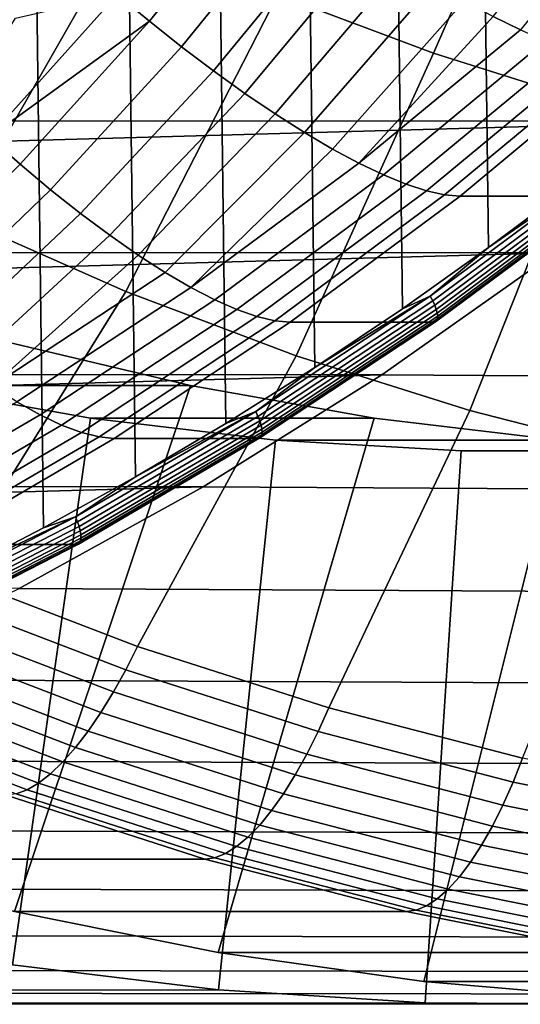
# Model space of a CAD drawing. Header units: metres. Extents: x -248 to 28, y -28 to 28.
# Tile 13 of 256: x -216.1 to -213.38, y -22.5 to -17.15. Entities that reach past the tile are written whole.
import ezdxf

# ---------------------------------------------------------------- set-up
doc = ezdxf.new("R2010")
doc.units = ezdxf.units.M
doc.layers.add('solid_10_061_053_XXX', color=7, linetype='CONTINUOUS')

msp = doc.modelspace()

# ---------------------------------------------------------------- linework, layer by layer
at = {"layer": 'solid_10_061_053_XXX'}
for points in [[(-216.987823, 20.419342, 135.328018), (-216.476913, -20.171946, 135.142059), (-215.972275, -19.909998, 134.958389), (-216.476852, 20.171915, 135.142044)], [(-216.476852, 20.171915, 135.142044), (-215.972275, -19.909998, 134.958389), (-215.474335, -19.633717, 134.777161), (-215.972198, 19.90996, 134.958359)], [(-215.972198, 19.90996, 134.958359), (-215.474335, -19.633717, 134.777161), (-214.983521, -19.343319, 134.598511), (-215.474258, 19.633673, 134.77713)], [(-215.474258, 19.633673, 134.77713), (-214.983521, -19.343319, 134.598511), (-214.500061, -19.038954, 134.422546), (-214.983429, 19.343267, 134.59848)], [(-214.983429, 19.343267, 134.59848), (-214.500061, -19.038954, 134.422546), (-214.024414, -18.720881, 134.249435), (-214.499969, 19.038895, 134.422516)], [(-214.499969, 19.038895, 134.422516), (-214.024414, -18.720881, 134.249435), (-213.556961, -18.389366, 134.079285), (-214.024323, 18.720816, 134.24939)], [(-214.024323, 18.720816, 134.24939), (-213.556961, -18.389366, 134.079285), (-213.097977, -18.044596, 133.912231), (-213.55687, 18.389297, 134.079254)], [(-213.55687, 18.389297, 134.079254), (-213.097977, -18.044596, 133.912231), (-212.647888, -17.686895, 133.748413), (-213.097885, 18.044523, 133.912201)], [(-214.700806, -17.016211, 186.916428), (-213.855545, -17.334743, 186.60878), (-213.125229, -15.668951, 187.032791), (-213.889267, -15.381027, 187.310883)], [(-213.855545, -17.334743, 186.60878), (-212.995773, -17.605764, 186.295853), (-212.348083, -15.913927, 186.749924), (-213.125229, -15.668951, 187.032791)], [(-215.529251, -16.651035, 187.217957), (-216.338593, -16.240223, 187.512543), (-217.318893, -17.778179, 187.110382), (-216.432892, -18.227896, 186.787918)], [(-213.384323, -17.206959, 130.208374), (-213.531647, -17.134748, 130.049362), (-212.856674, -16.288507, 129.602509), (-212.69574, -16.366789, 129.745117)], [(-215.398193, -17.160694, 129.747604), (-215.573502, -17.015339, 129.709702), (-215.26651, -16.486591, 129.516739), (-214.744858, -16.346346, 129.408096)], [(-215.223312, -17.299366, 129.805252), (-215.398193, -17.160694, 129.747604), (-214.744858, -16.346346, 129.408096), (-214.561844, -16.482897, 129.443192)], [(-215.050308, -17.430197, 129.882156), (-215.223312, -17.299366, 129.805252), (-214.561844, -16.482897, 129.443192), (-214.379623, -16.61318, 129.498184)], [(-214.880585, -17.552095, 129.977676), (-215.050308, -17.430197, 129.882156), (-214.379623, -16.61318, 129.498184), (-214.199707, -16.736107, 129.572571)], [(-214.700806, -17.016211, 186.916428), (-215.529251, -16.651035, 187.217957), (-216.432892, -18.227896, 186.787918), (-215.526001, -18.627653, 186.457825)], [(-214.715515, -17.66404, 130.090988), (-214.880585, -17.552095, 129.977676), (-214.199707, -16.736107, 129.572571), (-214.023544, -16.850649, 129.665741)], [(-214.556442, -17.765097, 130.221176), (-214.715515, -17.66404, 130.090988), (-214.023544, -16.850649, 129.665741), (-213.852554, -16.955841, 129.776901)], [(-211.426407, -16.939569, 133.516663), (-238.404984, -17.692005, 143.33606), (-239.271149, -16.927216, 143.651321)], [(-211.426407, -16.939569, 133.516663), (-212.293213, -17.70363, 133.832153), (-238.404984, -17.692005, 143.33606)], [(-214.404663, -17.85442, 130.367111), (-214.556442, -17.765097, 130.221176), (-213.852554, -16.955841, 129.776901), (-213.688141, -17.050806, 129.905136)], [(-216.267044, -17.790485, 130.063843), (-216.434204, -17.636812, 130.022964), (-216.12439, -17.144176, 129.828995), (-215.573502, -17.015339, 129.709702)], [(-215.398193, -17.160694, 129.747604), (-216.267044, -17.790485, 130.063843), (-215.573502, -17.015339, 129.709702)], [(-213.855545, -17.334743, 186.60878), (-214.700806, -17.016211, 186.916428), (-215.526001, -18.627653, 186.457825), (-214.600693, -18.976351, 186.121048)], [(-214.261398, -17.931259, 130.527603), (-214.404663, -17.85442, 130.367111), (-213.688141, -17.050806, 129.905136), (-213.531647, -17.134748, 130.049362)], [(-213.384323, -17.206959, 130.208374), (-214.261398, -17.931259, 130.527603), (-213.531647, -17.134748, 130.049362)], [(-216.09993, -17.937082, 130.124313), (-216.267044, -17.790485, 130.063843), (-215.398193, -17.160694, 129.747604)], [(-215.934265, -18.075382, 130.203888), (-216.09993, -17.937082, 130.124313), (-215.398193, -17.160694, 129.747604), (-215.223312, -17.299366, 129.805252)], [(-213.247391, -17.266836, 130.380844), (-214.127823, -17.994972, 130.701309), (-214.261398, -17.931259, 130.527603), (-213.384323, -17.206959, 130.208374)], [(-215.771362, -18.204235, 130.301895), (-215.934265, -18.075382, 130.203888), (-215.223312, -17.299366, 129.805252), (-215.050308, -17.430197, 129.882156)], [(-213.121948, -17.313877, 130.565353), (-214.005035, -18.045031, 130.886765), (-214.127823, -17.994972, 130.701309), (-213.247391, -17.266836, 130.380844)], [(-212.995773, -17.605764, 186.295853), (-213.855545, -17.334743, 186.60878), (-214.600693, -18.976351, 186.121048), (-213.6595, -19.273037, 185.778473)], [(-213.009048, -17.347685, 130.760345), (-213.894028, -18.081009, 131.082443), (-214.005035, -18.045031, 130.886765), (-213.121948, -17.313877, 130.565353)], [(-212.909607, -17.367983, 130.964203), (-213.795715, -18.102615, 131.286728), (-213.894028, -18.081009, 131.082443), (-213.009048, -17.347685, 130.760345)], [(-213.795715, -18.102615, 131.286728), (-212.909607, -17.367983, 130.964203), (-212.825439, -17.374601, 131.17247), (-213.711945, -18.109667, 131.495117)], [(-213.711945, -18.109667, 131.495117), (-212.825439, -17.374601, 131.17247), (-212.045227, -17.374638, 133.316223), (-212.931702, -18.10969, 133.638885)], [(-215.612549, -18.322557, 130.41748), (-215.771362, -18.204235, 130.301895), (-215.050308, -17.430197, 129.882156), (-214.880585, -17.552095, 129.977676)], [(-215.459122, -18.429367, 130.549728), (-215.612549, -18.322557, 130.41748), (-214.880585, -17.552095, 129.977676), (-214.715515, -17.66404, 130.090988)], [(-212.123856, -17.828527, 185.9785), (-212.995773, -17.605764, 186.295853), (-213.6595, -19.273037, 185.778473), (-212.705002, -19.516897, 185.431076)], [(-215.312332, -18.523775, 130.697479), (-215.459122, -18.429367, 130.549728), (-214.715515, -17.66404, 130.090988), (-214.556442, -17.765097, 130.221176)], [(-212.293213, -17.70363, 133.832153), (-237.501633, -18.406794, 143.007278), (-238.404984, -17.692005, 143.33606)], [(-212.293213, -17.70363, 133.832153), (-213.197098, -18.417593, 134.161148), (-237.501633, -18.406794, 143.007278)], [(-216.849075, -18.669855, 130.53685), (-217.007034, -18.524546, 130.454468), (-216.267044, -17.790485, 130.063843), (-216.09993, -17.937082, 130.124313)], [(-215.17337, -18.604986, 130.859543), (-215.312332, -18.523775, 130.697479), (-214.556442, -17.765097, 130.221176), (-214.404663, -17.85442, 130.367111)], [(-214.261398, -17.931259, 130.527603), (-215.17337, -18.604986, 130.859543), (-214.404663, -17.85442, 130.367111)], [(-216.693344, -18.805229, 130.637466), (-216.849075, -18.669855, 130.53685), (-216.09993, -17.937082, 130.124313), (-215.934265, -18.075382, 130.203888)], [(-214.127823, -17.994972, 130.701309), (-215.04335, -18.672327, 131.034531), (-215.17337, -18.604986, 130.859543), (-214.261398, -17.931259, 130.527603)], [(-214.005035, -18.045031, 130.886765), (-214.923355, -18.725233, 131.221008), (-215.04335, -18.672327, 131.034531), (-214.127823, -17.994972, 130.701309)], [(-213.873337, -18.65247, 134.191849), (-212.958313, -17.973701, 133.85881), (-213.556961, -18.389366, 134.079285)], [(-213.860046, -18.67799, 134.179245), (-212.943771, -17.998295, 133.845749), (-212.958313, -17.973701, 133.85881), (-213.873337, -18.65247, 134.191849)], [(-213.849152, -18.70224, 134.162506), (-212.931686, -18.021662, 133.828583), (-212.943771, -17.998295, 133.845749), (-213.860046, -18.67799, 134.179245)], [(-212.958313, -17.973701, 133.85881), (-213.097977, -18.044596, 133.912231), (-213.556961, -18.389366, 134.079285)], [(-213.894028, -18.081009, 131.082443), (-214.814362, -18.763264, 131.417419), (-214.923355, -18.725233, 131.221008), (-214.005035, -18.045031, 130.886765)], [(-213.840912, -18.724623, 134.142059), (-212.922348, -18.04323, 133.807739), (-212.931686, -18.021662, 133.828583), (-213.849152, -18.70224, 134.162506)], [(-213.835541, -18.744585, 134.118408), (-212.915985, -18.062466, 133.783722), (-212.922348, -18.04323, 133.807739), (-213.840912, -18.724623, 134.142059)], [(-216.541122, -18.929539, 130.755463), (-216.693344, -18.805229, 130.637466), (-215.934265, -18.075382, 130.203888), (-215.771362, -18.204235, 130.301895)], [(-213.795715, -18.102615, 131.286728), (-214.71727, -18.786104, 131.622147), (-214.814362, -18.763264, 131.417419), (-213.894028, -18.081009, 131.082443)], [(-214.71727, -18.786104, 131.622147), (-213.795715, -18.102615, 131.286728), (-213.711945, -18.109667, 131.495117), (-214.633881, -18.793566, 131.830688)], [(-214.633881, -18.793566, 131.830688), (-213.711945, -18.109667, 131.495117), (-212.931702, -18.10969, 133.638885), (-213.853668, -18.793598, 133.974442)], [(-212.922363, -18.107689, 133.668732), (-213.844208, -18.791515, 134.004257), (-213.853668, -18.793598, 133.974442), (-212.931702, -18.10969, 133.638885)], [(-213.844208, -18.791515, 134.004257), (-212.922363, -18.107689, 133.668732), (-212.916, -18.101789, 133.698929), (-213.83754, -18.785393, 134.034348)], [(-213.83754, -18.785393, 134.034348), (-212.916, -18.101789, 133.698929), (-212.912781, -18.092112, 133.728638), (-213.833832, -18.775349, 134.063873)], [(-213.83316, -18.761635, 134.092133), (-212.912781, -18.078896, 133.757141), (-212.915985, -18.062466, 133.783722), (-213.835541, -18.744585, 134.118408)], [(-213.833832, -18.775349, 134.063873), (-212.912781, -18.092112, 133.728638), (-212.912781, -18.078896, 133.757141), (-213.83316, -18.761635, 134.092133)], [(-216.393646, -19.04175, 130.889862), (-216.541122, -18.929539, 130.755463), (-215.771362, -18.204235, 130.301895), (-215.612549, -18.322557, 130.41748)], [(-215.526001, -18.627653, 186.457825), (-216.432892, -18.227896, 186.787918), (-217.478683, -19.714731, 186.342392), (-216.480789, -20.162912, 185.979187)], [(-216.252106, -19.140928, 131.039536), (-216.393646, -19.04175, 130.889862), (-215.612549, -18.322557, 130.41748), (-215.459122, -18.429367, 130.549728)], [(-213.197098, -18.417593, 134.161148), (-236.563843, -19.069382, 142.665939), (-237.501633, -18.406794, 143.007278)], [(-213.197098, -18.417593, 134.161148), (-214.135437, -19.079367, 134.50267), (-236.563843, -19.069382, 142.665939)], [(-215.312332, -18.523775, 130.697479), (-216.252106, -19.140928, 131.039536), (-215.459122, -18.429367, 130.549728)], [(-213.197098, -18.417593, 134.161148), (-201.171066, -18.503368, 167.562332), (-202.112595, -19.15786, 167.905029), (-214.135437, -19.079367, 134.50267)], [(-213.873337, -18.65247, 134.191849), (-213.556961, -18.389366, 134.079285), (-214.024414, -18.720881, 134.249435)], [(-215.17337, -18.604986, 130.859543), (-216.117661, -19.226242, 131.203232), (-216.252106, -19.140928, 131.039536), (-215.312332, -18.523775, 130.697479)], [(-214.600693, -18.976351, 186.121048), (-215.526001, -18.627653, 186.457825), (-216.480789, -20.162912, 185.979187), (-215.461853, -20.553951, 185.608322)], [(-215.04335, -18.672327, 131.034531), (-215.991394, -19.296986, 131.379593), (-216.117661, -19.226242, 131.203232), (-215.17337, -18.604986, 130.859543)], [(-214.923355, -18.725233, 131.221008), (-215.874344, -19.352566, 131.567139), (-215.991394, -19.296986, 131.379593), (-215.04335, -18.672327, 131.034531)], [(-214.820953, -19.278538, 134.536758), (-213.873337, -18.65247, 134.191849), (-214.500061, -19.038954, 134.422546)], [(-214.80896, -19.304914, 134.524628), (-213.860046, -18.67799, 134.179245), (-213.873337, -18.65247, 134.191849), (-214.820953, -19.278538, 134.536758)], [(-214.799301, -19.329981, 134.508331), (-213.849152, -18.70224, 134.162506), (-213.860046, -18.67799, 134.179245), (-214.80896, -19.304914, 134.524628)], [(-213.873337, -18.65247, 134.191849), (-214.024414, -18.720881, 134.249435), (-214.500061, -19.038954, 134.422546)], [(-214.814362, -18.763264, 131.417419), (-215.767471, -19.392521, 131.764328), (-215.874344, -19.352566, 131.567139), (-214.923355, -18.725233, 131.221008)], [(-214.792191, -19.353113, 134.488297), (-213.840912, -18.724623, 134.142059), (-213.849152, -18.70224, 134.162506), (-214.799301, -19.329981, 134.508331)], [(-214.787842, -19.373745, 134.465012), (-213.835541, -18.744585, 134.118408), (-213.840912, -18.724623, 134.142059), (-214.792191, -19.353113, 134.488297)], [(-214.786331, -19.391367, 134.439056), (-213.83316, -18.761635, 134.092133), (-213.835541, -18.744585, 134.118408), (-214.787842, -19.373745, 134.465012)], [(-214.71727, -18.786104, 131.622147), (-215.671646, -19.416523, 131.969513), (-215.767471, -19.392521, 131.764328), (-214.814362, -18.763264, 131.417419)], [(-215.671646, -19.416523, 131.969513), (-214.71727, -18.786104, 131.622147), (-214.633881, -18.793566, 131.830688), (-215.588684, -19.42437, 132.178192)], [(-215.588684, -19.42437, 132.178192), (-214.633881, -18.793566, 131.830688), (-213.853668, -18.793598, 133.974442), (-214.808456, -19.424397, 134.32196)], [(-213.844208, -18.791515, 134.004257), (-214.798889, -19.422249, 134.35173), (-214.808456, -19.424397, 134.32196), (-213.853668, -18.793598, 133.974442)], [(-214.798889, -19.422249, 134.35173), (-213.844208, -18.791515, 134.004257), (-213.83754, -18.785393, 134.034348), (-214.791916, -19.41592, 134.381699)], [(-214.791916, -19.41592, 134.381699), (-213.83754, -18.785393, 134.034348), (-213.833832, -18.775349, 134.063873), (-214.787704, -19.40554, 134.411057)], [(-214.787704, -19.40554, 134.411057), (-213.833832, -18.775349, 134.063873), (-213.83316, -18.761635, 134.092133), (-214.786331, -19.391367, 134.439056)], [(-215.17421, -19.138311, 177.447861), (-216.159622, -18.903301, 177.806534), (-217.698547, -18.903343, 173.57785), (-216.713455, -19.138281, 173.219299)], [(-217.224136, -21.707275, 178.193985), (-216.159622, -18.903301, 177.806534), (-215.17421, -19.138311, 177.447861), (-216.130539, -21.991592, 177.795944)], [(-213.6595, -19.273037, 185.778473), (-214.600693, -18.976351, 186.121048), (-215.461853, -20.553951, 185.608322), (-214.424789, -20.886726, 185.230865)], [(-214.135437, -19.079367, 134.50267), (-235.594345, -19.67786, 142.31308), (-236.563843, -19.069382, 142.665939)], [(-214.820953, -19.278538, 134.536758), (-214.500061, -19.038954, 134.422546), (-214.983521, -19.343319, 134.598511)], [(-214.135437, -19.079367, 134.50267), (-215.105362, -19.686949, 134.855698), (-235.594345, -19.67786, 142.31308)], [(-214.135437, -19.079367, 134.50267), (-202.112595, -19.15786, 167.905029), (-203.085541, -19.758173, 168.259155), (-215.105362, -19.686949, 134.855698)], [(-215.717331, -19.315172, 172.85675), (-216.713455, -19.138281, 173.219299), (-217.24971, -22.083504, 173.41449), (-216.140533, -22.281397, 173.010773)], [(-214.178238, -19.315174, 177.085358), (-215.17421, -19.138311, 177.447861), (-216.713455, -19.138281, 173.219299), (-215.717331, -19.315172, 172.85675)], [(-216.130539, -21.991592, 177.795944), (-215.17421, -19.138311, 177.447861), (-214.178238, -19.315174, 177.085358), (-215.024506, -22.213524, 177.393387)], [(-215.991394, -19.296986, 131.379593), (-216.969269, -19.867186, 131.735504), (-217.091614, -19.793274, 131.557724), (-216.117661, -19.226242, 131.203232)], [(-215.798492, -19.85014, 134.892563), (-214.820953, -19.278538, 134.536758), (-215.474335, -19.633717, 134.777161)], [(-215.787842, -19.877298, 134.880905), (-214.80896, -19.304914, 134.524628), (-214.820953, -19.278538, 134.536758), (-215.798492, -19.85014, 134.892563)], [(-214.820953, -19.278538, 134.536758), (-214.983521, -19.343319, 134.598511), (-215.474335, -19.633717, 134.777161)], [(-212.705002, -19.516897, 185.431076), (-213.6595, -19.273037, 185.778473), (-214.424789, -20.886726, 185.230865), (-213.372635, -21.160275, 184.847916)], [(-215.874344, -19.352566, 131.567139), (-216.855301, -19.925257, 131.924179), (-216.969269, -19.867186, 131.735504), (-215.991394, -19.296986, 131.379593)], [(-214.713547, -19.433405, 172.491394), (-215.717331, -19.315172, 172.85675), (-216.140533, -22.281397, 173.010773), (-215.023056, -22.416241, 172.60405)], [(-215.779449, -19.903107, 134.865082), (-214.799301, -19.329981, 134.508331), (-214.80896, -19.304914, 134.524628), (-215.787842, -19.877298, 134.880905)], [(-215.773529, -19.926926, 134.845474), (-214.792191, -19.353113, 134.488297), (-214.799301, -19.329981, 134.508331), (-215.779449, -19.903107, 134.865082)], [(-213.17453, -19.433397, 176.720047), (-214.178238, -19.315174, 177.085358), (-215.717331, -19.315172, 172.85675), (-214.713547, -19.433405, 172.491394)], [(-215.024506, -22.213524, 177.393387), (-214.178238, -19.315174, 177.085358), (-213.17453, -19.433397, 176.720047), (-213.908707, -22.372534, 176.987259)], [(-215.767471, -19.392521, 131.764328), (-216.750641, -19.967005, 132.122177), (-216.855301, -19.925257, 131.924179), (-215.874344, -19.352566, 131.567139)], [(-215.671646, -19.416523, 131.969513), (-216.656143, -19.992086, 132.327835), (-216.750641, -19.967005, 132.122177), (-215.767471, -19.392521, 131.764328)], [(-215.770203, -19.94817, 134.822571), (-214.787842, -19.373745, 134.465012), (-214.792191, -19.353113, 134.488297), (-215.773529, -19.926926, 134.845474)], [(-215.771683, -19.980907, 134.769196), (-214.787704, -19.40554, 134.411057), (-214.786331, -19.391367, 134.439056), (-215.769592, -19.966312, 134.796936)], [(-215.769592, -19.966312, 134.796936), (-214.786331, -19.391367, 134.439056), (-214.787842, -19.373745, 134.465012), (-215.770203, -19.94817, 134.822571)], [(-216.656143, -19.992086, 132.327835), (-215.671646, -19.416523, 131.969513), (-215.588684, -19.42437, 132.178192), (-216.573624, -20.000292, 132.536682)], [(-216.573624, -20.000292, 132.536682), (-215.588684, -19.42437, 132.178192), (-214.808456, -19.424397, 134.32196), (-215.793304, -20.000267, 134.68042)], [(-214.798889, -19.422249, 134.35173), (-215.783722, -19.99811, 134.710175), (-215.793304, -20.000267, 134.68042), (-214.808456, -19.424397, 134.32196)], [(-215.783722, -19.99811, 134.710175), (-214.798889, -19.422249, 134.35173), (-214.791916, -19.41592, 134.381699), (-215.776428, -19.991594, 134.740036)], [(-215.776428, -19.991594, 134.740036), (-214.791916, -19.41592, 134.381699), (-214.787704, -19.40554, 134.411057), (-215.771683, -19.980907, 134.769196)], [(-213.70546, -19.492592, 172.124481), (-214.713547, -19.433405, 172.491394), (-215.023056, -22.416241, 172.60405), (-213.900589, -22.487659, 172.195511)], [(-212.166168, -19.492598, 176.353027), (-213.17453, -19.433397, 176.720047), (-214.713547, -19.433405, 172.491394), (-213.70546, -19.492592, 172.124481)], [(-213.908707, -22.372534, 176.987259), (-213.17453, -19.433397, 176.720047), (-212.166168, -19.492598, 176.353027), (-212.786606, -22.468109, 176.578842)], [(-212.695404, -19.492592, 171.756851), (-213.70546, -19.492592, 172.124481), (-213.900589, -22.487659, 172.195511), (-212.77597, -22.495464, 171.786179)], [(-211.156509, -19.492598, 175.985535), (-212.166168, -19.492598, 176.353027), (-213.70546, -19.492592, 172.124481), (-212.695404, -19.492592, 171.756851)], [(-215.798492, -19.85014, 134.892563), (-215.474335, -19.633717, 134.777161), (-215.972275, -19.909998, 134.958389)], [(-215.105362, -19.686949, 134.855698), (-234.595703, -20.230625, 141.9496), (-235.594345, -19.67786, 142.31308)], [(-215.105362, -19.686949, 134.855698), (-216.104477, -20.238844, 135.219345), (-234.595703, -20.230625, 141.9496)], [(-215.105362, -19.686949, 134.855698), (-203.085541, -19.758173, 168.259155), (-204.086929, -20.302496, 168.623627), (-216.104477, -20.238844, 135.219345)], [(-216.803207, -20.365658, 135.25824), (-215.798492, -19.85014, 134.892563), (-216.476913, -20.171946, 135.142059)], [(-216.793915, -20.393522, 135.247086), (-215.787842, -19.877298, 134.880905), (-215.798492, -19.85014, 134.892563), (-216.803207, -20.365658, 135.25824)], [(-215.798492, -19.85014, 134.892563), (-215.972275, -19.909998, 134.958389), (-216.476913, -20.171946, 135.142059)], [(-216.786835, -20.42, 135.231735), (-215.779449, -19.903107, 134.865082), (-215.787842, -19.877298, 134.880905), (-216.793915, -20.393522, 135.247086)], [(-216.782104, -20.444439, 135.21257), (-215.773529, -19.926926, 134.845474), (-215.779449, -19.903107, 134.865082), (-216.786835, -20.42, 135.231735)], [(-216.779877, -20.466234, 135.190063), (-215.770203, -19.94817, 134.822571), (-215.773529, -19.926926, 134.845474), (-216.782104, -20.444439, 135.21257)], [(-216.7883, -20.510786, 135.108322), (-215.776428, -19.991594, 134.740036), (-215.771683, -19.980907, 134.769196), (-216.783005, -20.499821, 135.137283)], [(-216.783005, -20.499821, 135.137283), (-215.771683, -19.980907, 134.769196), (-215.769592, -19.966312, 134.796936), (-216.780167, -20.484848, 135.164749)], [(-216.780167, -20.484848, 135.164749), (-215.769592, -19.966312, 134.796936), (-215.770203, -19.94817, 134.822571), (-216.779877, -20.466234, 135.190063)], [(-217.585922, -20.519709, 132.905136), (-216.573624, -20.000292, 132.536682), (-215.793304, -20.000267, 134.68042), (-216.805496, -20.519629, 135.048828)], [(-215.783722, -19.99811, 134.710175), (-216.795914, -20.517469, 135.078583), (-216.805496, -20.519629, 135.048828), (-215.793304, -20.000267, 134.68042)], [(-216.795914, -20.517469, 135.078583), (-215.783722, -19.99811, 134.710175), (-215.776428, -19.991594, 134.740036), (-216.7883, -20.510786, 135.108322)], [(-216.551086, -20.287039, 185.927612), (-215.525925, -20.680466, 185.554474), (-215.461853, -20.553951, 185.608322), (-216.480789, -20.162912, 185.979187)], [(-216.104477, -20.238844, 135.219345), (-204.086929, -20.302496, 168.623627), (-205.114273, -20.789469, 168.997543), (-217.129761, -20.733358, 135.592514)], [(-215.525925, -20.680466, 185.554474), (-216.551086, -20.287039, 185.927612), (-216.623962, -20.404808, 185.862061), (-215.592834, -20.80052, 185.486755)], [(-215.592834, -20.80052, 185.486755), (-216.623962, -20.404808, 185.862061), (-216.69783, -20.513742, 185.783615), (-215.661209, -20.911568, 185.406311)], [(-215.661209, -20.911568, 185.406311), (-216.69783, -20.513742, 185.783615), (-216.771957, -20.612707, 185.693115), (-215.730316, -21.012449, 185.313995)], [(-215.525925, -20.680466, 185.554474), (-214.482529, -21.015272, 185.174713), (-214.424789, -20.886726, 185.230865), (-215.461853, -20.553951, 185.608322)], [(-215.730316, -21.012449, 185.313995), (-216.771957, -20.612707, 185.693115), (-216.845535, -20.700665, 185.591507), (-215.799469, -21.102114, 185.21077)], [(-215.799469, -21.102114, 185.21077), (-216.845535, -20.700665, 185.591507), (-216.917816, -20.776701, 185.479843), (-215.867905, -21.179625, 185.097702)], [(-214.482529, -21.015272, 185.174713), (-215.525925, -20.680466, 185.554474), (-215.592834, -20.80052, 185.486755), (-214.543381, -21.13727, 185.104782)], [(-217.129761, -20.733358, 135.592514), (-205.114273, -20.789469, 168.997543), (-206.16449, -21.217621, 169.379791), (-218.178162, -21.169044, 135.974106)], [(-215.867905, -21.179625, 185.097702), (-216.917816, -20.776701, 185.479843), (-216.988052, -20.840023, 185.359268), (-215.934937, -21.244175, 184.975967)], [(-214.543381, -21.13727, 185.104782), (-215.592834, -20.80052, 185.486755), (-215.661209, -20.911568, 185.406311), (-214.606155, -21.250114, 185.022308)], [(-215.999847, -21.295088, 184.846863), (-217.055496, -20.889969, 185.231079), (-217.119446, -20.926016, 185.096588), (-216.061981, -21.331835, 184.7117)], [(-215.934937, -21.244175, 184.975967), (-216.988052, -20.840023, 185.359268), (-217.055496, -20.889969, 185.231079), (-215.999847, -21.295088, 184.846863)], [(-214.482529, -21.015272, 185.174713), (-213.423874, -21.290508, 184.789398), (-213.372635, -21.160275, 184.847916), (-214.424789, -20.886726, 185.230865)], [(-216.061981, -21.331835, 184.7117), (-217.119446, -20.926016, 185.096588), (-217.17923, -20.94779, 184.957199), (-216.120667, -21.354031, 184.57193)], [(-214.606155, -21.250114, 185.022308), (-215.661209, -20.911568, 185.406311), (-215.730316, -21.012449, 185.313995), (-214.670181, -21.352631, 184.928146)], [(-214.670181, -21.352631, 184.928146), (-215.730316, -21.012449, 185.313995), (-215.799469, -21.102114, 185.21077), (-214.734802, -21.443747, 184.823257)], [(-213.423874, -21.290508, 184.789398), (-214.482529, -21.015272, 185.174713), (-214.543381, -21.13727, 185.104782), (-213.478577, -21.414103, 184.717224)], [(-214.734802, -21.443747, 184.823257), (-215.799469, -21.102114, 185.21077), (-215.867905, -21.179625, 185.097702), (-214.799332, -21.522512, 184.708771)], [(-213.478577, -21.414103, 184.717224), (-214.543381, -21.13727, 185.104782), (-214.606155, -21.250114, 185.022308), (-213.53566, -21.528427, 184.63269)], [(-218.178162, -21.169044, 135.974106), (-206.16449, -21.217621, 169.379791), (-207.234421, -21.58568, 169.769226), (-219.24704, -21.544796, 136.363144)], [(-214.799332, -21.522512, 184.708771), (-215.867905, -21.179625, 185.097702), (-215.934937, -21.244175, 184.975967), (-214.863098, -21.588106, 184.585861)], [(-213.423874, -21.290508, 184.789398), (-212.352951, -21.505394, 184.399612), (-212.308319, -21.373837, 184.460526), (-213.372635, -21.160275, 184.847916)], [(-214.863098, -21.588106, 184.585861), (-215.934937, -21.244175, 184.975967), (-215.999847, -21.295088, 184.846863), (-214.925446, -21.639845, 184.455811)], [(-213.53566, -21.528427, 184.63269), (-214.606155, -21.250114, 185.022308), (-214.670181, -21.352631, 184.928146), (-213.594528, -21.632284, 184.536636)], [(-214.925446, -21.639845, 184.455811), (-215.999847, -21.295088, 184.846863), (-216.061981, -21.331835, 184.7117), (-214.985718, -21.677187, 184.319977)], [(-212.352951, -21.505394, 184.399612), (-213.423874, -21.290508, 184.789398), (-213.478577, -21.414103, 184.717224), (-212.401443, -21.630236, 184.32518)], [(-215.097504, -21.707277, 184.036835), (-216.175262, -21.361446, 184.429108), (-218.30191, -21.361437, 178.586258), (-217.224136, -21.707275, 178.193985)], [(-215.043289, -21.699741, 184.179794), (-216.120667, -21.354031, 184.57193), (-216.175262, -21.361446, 184.429108), (-215.097504, -21.707277, 184.036835)], [(-214.985718, -21.677187, 184.319977), (-216.061981, -21.331835, 184.7117), (-216.120667, -21.354031, 184.57193), (-215.043289, -21.699741, 184.179794)], [(-213.594528, -21.632284, 184.536636), (-214.670181, -21.352631, 184.928146), (-214.734802, -21.443747, 184.823257), (-213.654556, -21.724594, 184.430084)], [(-212.401443, -21.630236, 184.32518), (-213.478577, -21.414103, 184.717224), (-213.53566, -21.528427, 184.63269), (-212.452774, -21.745714, 184.238541)], [(-213.654556, -21.724594, 184.430084), (-214.734802, -21.443747, 184.823257), (-214.799332, -21.522512, 184.708771), (-213.715118, -21.804392, 184.314148)], [(-213.715118, -21.804392, 184.314148), (-214.799332, -21.522512, 184.708771), (-214.863098, -21.588106, 184.585861), (-213.775589, -21.870846, 184.190033)], [(-212.452774, -21.745714, 184.238541), (-213.53566, -21.528427, 184.63269), (-213.594528, -21.632284, 184.536636), (-212.506409, -21.85062, 184.140594)], [(-219.24704, -21.544796, 136.363144), (-207.234421, -21.58568, 169.769226), (-208.321442, -21.892738, 170.164856), (-220.33316, -21.859465, 136.758453)], [(-213.775589, -21.870846, 184.190033), (-214.863098, -21.588106, 184.585861), (-214.925446, -21.639845, 184.455811), (-213.835327, -21.92326, 184.059036)], [(-212.506409, -21.85062, 184.140594), (-213.594528, -21.632284, 184.536636), (-213.654556, -21.724594, 184.430084), (-212.561798, -21.943861, 184.032349)], [(-213.893723, -21.961092, 183.922531), (-214.985718, -21.677187, 184.319977), (-215.043289, -21.699741, 184.179794), (-213.95015, -21.983942, 183.781921)], [(-213.835327, -21.92326, 184.059036), (-214.925446, -21.639845, 184.455811), (-214.985718, -21.677187, 184.319977), (-213.893723, -21.961092, 183.922531)], [(-214.003983, -21.991577, 183.63884), (-215.097504, -21.707277, 184.036835), (-217.224136, -21.707275, 178.193985), (-216.130539, -21.991592, 177.795944)], [(-213.95015, -21.983942, 183.781921), (-215.043289, -21.699741, 184.179794), (-215.097504, -21.707277, 184.036835), (-214.003983, -21.991577, 183.63884)], [(-212.561798, -21.943861, 184.032349), (-213.654556, -21.724594, 184.430084), (-213.715118, -21.804392, 184.314148), (-212.618347, -22.024464, 183.914963)], [(-212.618347, -22.024464, 183.914963), (-213.715118, -21.804392, 184.314148), (-213.775589, -21.870846, 184.190033), (-212.675476, -22.091589, 183.789627)], [(-220.33316, -21.859465, 136.758453), (-208.321442, -21.892738, 170.164856), (-209.422211, -22.13784, 170.565506), (-221.433426, -22.112169, 137.15892)], [(-212.675476, -22.091589, 183.789627), (-213.775589, -21.870846, 184.190033), (-213.835327, -21.92326, 184.059036), (-212.732574, -22.144533, 183.657669)], [(-212.732574, -22.144533, 183.657669), (-213.835327, -21.92326, 184.059036), (-213.893723, -21.961092, 183.922531), (-212.789062, -22.182745, 183.520462)], [(-212.897797, -22.213539, 183.236206), (-214.003983, -21.991577, 183.63884), (-216.130539, -21.991592, 177.795944), (-215.024506, -22.213524, 177.393387)], [(-212.844345, -22.205828, 183.37944), (-213.95015, -21.983942, 183.781921), (-214.003983, -21.991577, 183.63884), (-212.897797, -22.213539, 183.236206)], [(-212.789062, -22.182745, 183.520462), (-213.893723, -21.961092, 183.922531), (-213.95015, -21.983942, 183.781921), (-212.844345, -22.205828, 183.37944)], [(-221.433426, -22.112169, 137.15892), (-209.422211, -22.13784, 170.565506), (-210.5336, -22.320303, 170.970032), (-222.544785, -22.302198, 137.563431)], [(-211.782074, -22.372534, 182.830124), (-212.897797, -22.213539, 183.236206), (-215.024506, -22.213524, 177.393387), (-213.908707, -22.372534, 176.987259)], [(-227.037781, -22.427526, 139.198746), (-215.023056, -22.416241, 172.60405), (-216.140533, -22.281397, 173.010773), (-228.157059, -22.299698, 139.606125)], [(-222.544785, -22.302198, 137.563431), (-210.5336, -22.320303, 170.970032), (-211.652588, -22.439625, 171.377304), (-223.664108, -22.429024, 137.970825)], [(-210.659988, -22.468111, 182.421722), (-211.782074, -22.372534, 182.830124), (-213.908707, -22.372534, 176.987259), (-212.786606, -22.468109, 176.578842)], [(-225.913727, -22.491776, 138.789627), (-213.900589, -22.487659, 172.195511), (-215.023056, -22.416241, 172.60405), (-227.037781, -22.427526, 139.198746)], [(-223.664108, -22.429024, 137.970825), (-211.652588, -22.439625, 171.377304), (-212.77597, -22.495464, 171.786179), (-224.788223, -22.492277, 138.379974)], [(-224.788223, -22.492277, 138.379974), (-212.77597, -22.495464, 171.786179), (-213.900589, -22.487659, 172.195511), (-225.913727, -22.491776, 138.789627)]]:
    msp.add_3dface(points, dxfattribs=at)

doc.saveas('drawing.dxf')
